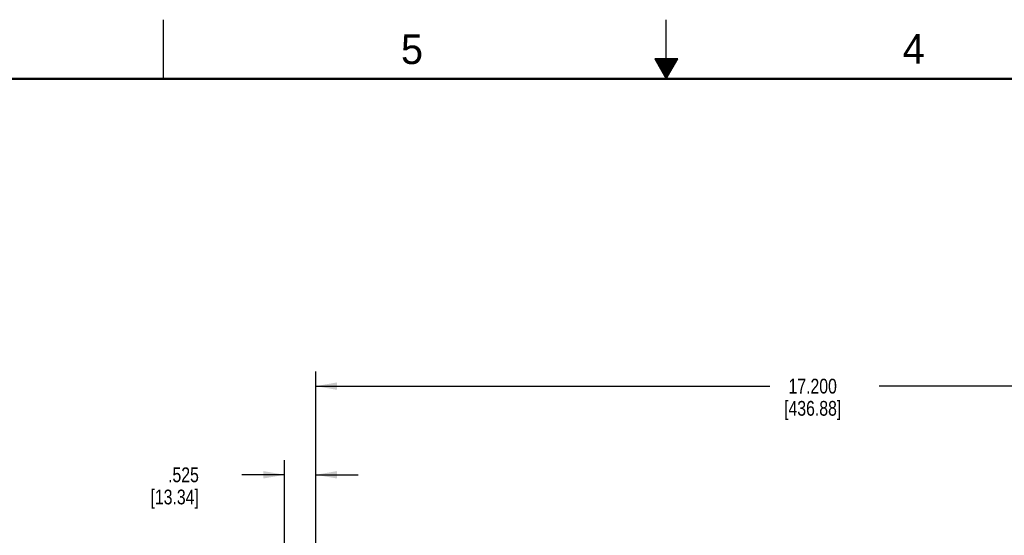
# Model space of a CAD drawing. Header units: inches. Extents: x 0 to 34, y 0 to 22.
# Tile 103 of 124: x 11.5 to 19.9, y 17.6 to 22. Entities that reach past the tile are written whole.
import ezdxf

# ---------------------------------------------------------------- set-up
doc = ezdxf.new("R2010")
doc.units = ezdxf.units.IN
doc.header["$LTSCALE"] = 1.87
doc.header["$MEASUREMENT"] = 0
doc.layers.get('0').update_dxf_attribs({"linetype": 'CONTINUOUS'})
doc.layers.add('DIMENSIONS', color=7, linetype='CONTINUOUS')
doc.styles.get("Standard").update_dxf_attribs({"font": 'txt', "width": 0.8})
doc.styles.add('TEXTSTYLE_2', font='txt')
doc.dimstyles.new('DIMSTYLE_1', dxfattribs={"dimtxt": 0.125, "dimasz": 0.18, "dimexe": 0.125, "dimexo": 0.0625, "dimgap": 0.0625, "dimtad": 0, "dimtih": 1, "dimtoh": 1, "dimdec": 3, "dimlfac": 2, "dimzin": 4, "dimdsep": 46, "dimtxsty": 'STANDARD', "dimblk": '_FILLED', "dimblk1": '_FILLED', "dimblk2": '_FILLED', "dimcen": 0.09, "dimadec": 0, "dimazin": 0, "dimtp": 0.001, "dimtm": 0.001, "dimtfac": 1, "dimtdec": 3, "dimtofl": 0, "dimtmove": 0, "dimatfit": 3, "dimldrblk": '_FILLED', "dimfxl": 1, "dimtolj": 1, "dimtzin": 4, "dimarcsym": 0})

# ---------------------------------------------------------------- blocks, each defined once
blk = doc.blocks.new('_FILLED')
at = {"color": 0, "linetype": 'BYBLOCK'}
blk.add_solid([(0, 0), (-1, 0.174), (-1, -0.174)], dxfattribs=at)
blk = doc.blocks.new('*D13')
at = {"layer": 'DIMENSIONS', "color": 2, "linetype": 'CONTINUOUS'}
for p, q in [((13.7745, 16.2252), (13.7745, 18.2752)), ((14.037, 16.7127), (14.037, 18.2752)), ((13.7745, 18.1502), (13.4119, 18.1502)), ((14.037, 18.1502), (14.397, 18.1502))]:
    blk.add_line(p, q, dxfattribs=at)
at = {"layer": 'DIMENSIONS', "color": 2, "linetype": 'CONTINUOUS', "xscale": 0.18, "yscale": 0.18, "zscale": 0.18}
blk.add_blockref('_FILLED', (13.7745, 18.1502), dxfattribs=at)
at = {"layer": 'DIMENSIONS', "color": 2, "linetype": 'CONTINUOUS', "xscale": 0.18, "yscale": 0.18, "zscale": 0.18, "rotation": 180}
blk.add_blockref('_FILLED', (14.037, 18.1502), dxfattribs=at)
at = {"layer": 'DIMENSIONS', "color": 2, "linetype": 'CONTINUOUS', "insert": (13.0494, 18.2127), "char_height": 0.125, "width": 0.7, "attachment_point": 3, "line_spacing_factor": 0.9}
blk.add_mtext('.525\\P[13.34]', dxfattribs=at)
blk = doc.blocks.new('*D16')
at = {"layer": 'DIMENSIONS', "color": 2, "linetype": 'CONTINUOUS'}
for p, q in [((14.037, 16.6812), (14.037, 19.0252)), ((22.637, 16.6812), (22.637, 19.0252)), ((14.037, 18.9002), (17.8745, 18.9002)), ((22.637, 18.9002), (18.7995, 18.9002))]:
    blk.add_line(p, q, dxfattribs=at)
at = {"layer": 'DIMENSIONS', "color": 2, "linetype": 'CONTINUOUS', "xscale": 0.18, "yscale": 0.18, "zscale": 0.18, "rotation": 180}
blk.add_blockref('_FILLED', (14.037, 18.9002), dxfattribs=at)
at = {"layer": 'DIMENSIONS', "color": 2, "linetype": 'CONTINUOUS', "xscale": 0.18, "yscale": 0.18, "zscale": 0.18}
blk.add_blockref('_FILLED', (22.637, 18.9002), dxfattribs=at)
at = {"layer": 'DIMENSIONS', "color": 2, "linetype": 'CONTINUOUS', "insert": (18.237, 18.9627), "char_height": 0.125, "width": 0.8, "attachment_point": 2, "line_spacing_factor": 0.9}
blk.add_mtext('17.200\\P[436.88]', dxfattribs=at)

msp = doc.modelspace()

# ---------------------------------------------------------------- linework, layer by layer
at = {"color": 2, "linetype": 'CONTINUOUS'}
for p, q in [((12.75002, 21.5), (12.75002, 22)), ((17.00002, 21.5), (17.00002, 22)), ((16.90203, 21.66972), (17.00002, 21.5)), ((17.09801, 21.66972), (16.90203, 21.66972)), ((16.90764, 21.66), (17.0924, 21.66)), ((16.91342, 21.65), (17.08662, 21.65)), ((16.91919, 21.64), (17.08085, 21.64)), ((17.00002, 21.5), (17.09801, 21.66972)), ((16.92496, 21.63), (17.07508, 21.63)), ((16.93074, 21.62), (17.0693, 21.62)), ((16.93651, 21.61), (17.06353, 21.61)), ((16.94229, 21.6), (17.05776, 21.6)), ((16.94806, 21.59), (17.05198, 21.59)), ((16.95383, 21.58), (17.04621, 21.58)), ((16.95961, 21.57), (17.04044, 21.57)), ((16.96538, 21.56), (17.03466, 21.56)), ((16.97115, 21.55), (17.02889, 21.55)), ((16.97693, 21.54), (17.02311, 21.54)), ((16.9827, 21.53), (17.01734, 21.53)), ((16.98847, 21.52), (17.01157, 21.52)), ((16.99425, 21.51), (17.00579, 21.51))]:
    msp.add_line(p, q, dxfattribs=at)
at = {"color": 7, "linetype": 'CONTINUOUS', "const_width": 0.02}
msp.add_lwpolyline([(33.50002, 21.5), (0.50002, 21.5)], dxfattribs=at)

# ---------------------------------------------------------------- texts
at = {"color": 2, "linetype": 'CONTINUOUS', "char_height": 0.25, "width": 0.25, "attachment_point": 1, "line_spacing_factor": 0.9, "style": 'TEXTSTYLE_2'}
for s, insert in [('5', (14.75766, 21.87474)), ('4', (18.99773, 21.8777))]:
    msp.add_mtext(s, dxfattribs=dict(at, insert=insert))

# ---------------------------------------------------------------- dimensions: what is measured, and where the dimension line sits
at = {"layer": 'DIMENSIONS', "color": 2, "linetype": 'CONTINUOUS'}
for base, p1, p2, picture, middle in [((22.63705, 18.90021), (14.03705, 16.61871), (22.63705, 16.61871), '*D16', (18.33705, 18.80646)), ((14.03705, 18.15021), (13.77455, 16.16271), (14.03705, 16.65021), '*D13', (12.99942, 18.05646))]:
    dim = msp.add_linear_dim(base=base, p1=p1, p2=p2, dimstyle='DIMSTYLE_1', dxfattribs=at)
    dim.commit()
    dim.dimension.update_dxf_attribs({"geometry": picture, "text_midpoint": middle, "dimtype": 160})

doc.saveas('drawing.dxf')
